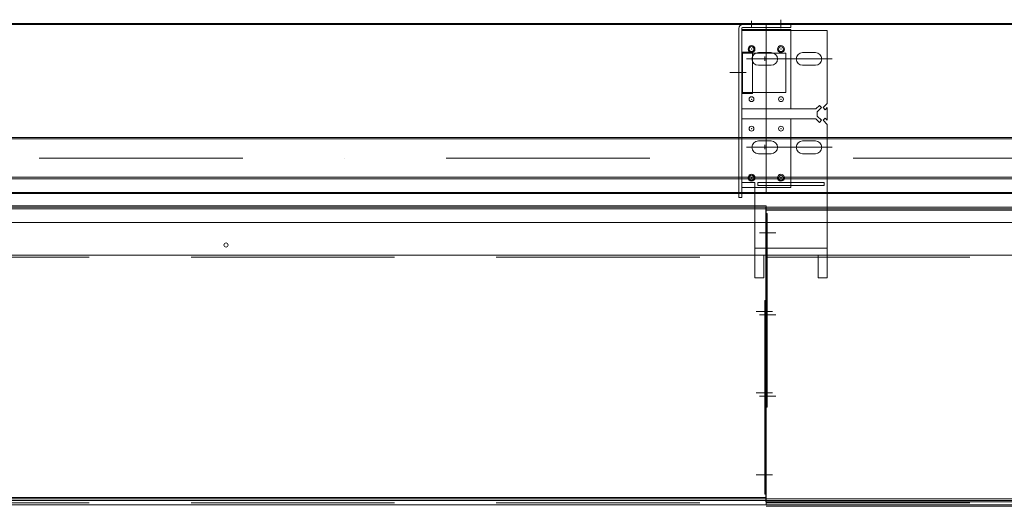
# Model space of a CAD drawing. Extents: x 50445 to 145605, y -10968 to 41989.
# Tile 56 of 256: x 55394 to 56396, y 24387 to 24883. Entities that reach past the tile are written whole.
import ezdxf

# ---------------------------------------------------------------- set-up
doc = ezdxf.new("R2010")
doc.units = 0
doc.header["$LTSCALE"] = 414.30304
doc.header["$MEASUREMENT"] = 0
doc.linetypes.add('DASHDOT', pattern=[1, 0.5, -0.25, 0, -0.25])
doc.linetypes.add('DASHED', pattern=[0.75, 0.5, -0.25])
for name, color, linetype, lineweight in [('BLECH', 5, 'CONTINUOUS', 35), ('HILFSLINIEN', 3, 'CONTINUOUS', 13), ('MITTELLINIEN', 7, 'DASHDOT', 18), ('STAHLBAU', 7, 'CONTINUOUS', 35)]:
    doc.layers.add(name, color=color, linetype=linetype, lineweight=lineweight)

msp = doc.modelspace()

# ---------------------------------------------------------------- linework, layer by layer
at = {"layer": 'BLECH', "lineweight": 0}
for p, q in [((56153.9, 24878.8), (53703.9, 24878.8)), ((56153.9, 24877.8), (53703.9, 24877.8)), ((56125.9, 24873.8), (56125.9, 24701.8)), ((56128.9, 24873.8), (56128.9, 24701.8)), ((56128.9, 24872.8), (56178.9, 24872.8)), ((56215.9, 24871.8), (56128.9, 24871.8)), ((56178.9, 24877.8), (56129.9, 24877.8)), ((56178.9, 24874.8), (56129.9, 24874.8)), ((58317.9, 24878.8), (56153.9, 24878.8)), ((56153.9, 24878.8), (56153.9, 24705.8)), ((56153.9, 24705.8), (56153.9, 24878.8)), ((58317.9, 24877.8), (56153.9, 24877.8)), ((56178.9, 24877.8), (56178.9, 24874.8)), ((56178.9, 24872.8), (56178.9, 24791.8)), ((56215.9, 24871.8), (56215.9, 24797.5)), ((56129.8, 24807.5), (56129.8, 24849.5)), ((56139.8, 24849.5), (56129.8, 24849.5)), ((56129.8, 24848.5), (56139.8, 24848.5)), ((56139.8, 24807.5), (56139.8, 24849.5)), ((56142.8, 24848.5), (56162.1, 24848.5)), ((56145.9, 24849.3), (56158.9, 24849.3)), ((56190.9, 24849.3), (56203.9, 24849.3)), ((56145.9, 24836.3), (56158.9, 24836.3)), ((56190.9, 24836.3), (56203.9, 24836.3)), ((56129.8, 24808.5), (56139.8, 24808.5)), ((56139.8, 24807.5), (56129.8, 24807.5)), ((56204.4, 24791.8), (56128.9, 24791.8)), ((56128.9, 24791.8), (56178.9, 24791.8)), ((56208.1, 24795.4), (56204.4, 24791.8)), ((56210.2, 24793.3), (56205.9, 24789)), ((56210.2, 24793.3), (56208.1, 24795.4)), ((56211.7, 24793.3), (56215.9, 24797.5)), ((56211.7, 24793.3), (56213.8, 24791.1)), ((56213.8, 24791.1), (56215.9, 24793.3)), ((56215.9, 24793.3), (56215.9, 24780.3)), ((56204.4, 24781.8), (56128.9, 24781.8)), ((56130.4, 24781.8), (56178.9, 24781.8)), ((56208.1, 24778.1), (56204.4, 24781.8)), ((56205.9, 24789), (56205.9, 24784.5)), ((56210.2, 24780.3), (56205.9, 24784.5)), ((56211.7, 24780.3), (56213.8, 24782.4)), ((56213.8, 24782.4), (56215.9, 24780.3)), ((56210.2, 24780.3), (56208.1, 24778.1)), ((56211.7, 24780.3), (56215.9, 24776)), ((56215.9, 24776), (56215.9, 24642.8)), ((56145.9, 24759.3), (56158.9, 24759.3)), ((56158.9, 24759.3), (56145.9, 24759.3)), ((56190.9, 24759.3), (56203.9, 24759.3)), ((56145.9, 24746.3), (56158.9, 24746.3)), ((56158.9, 24746.3), (56145.9, 24746.3)), ((56190.9, 24746.3), (56203.9, 24746.3)), ((56128.9, 24716.8), (56142.3, 24716.8)), ((56128.9, 24711.8), (56142.3, 24711.8)), ((56142.3, 24642.8), (56142.3, 24716.8)), ((56145.3, 24716.8), (56212.9, 24716.8)), ((56145.3, 24713.8), (56145.3, 24716.8)), ((56145.3, 24713.8), (56212.9, 24713.8)), ((56178.9, 24716.8), (56178.9, 24713.8)), ((56212.9, 24716.8), (56212.9, 24713.8)), ((56153.9, 24706.8), (53703.9, 24706.8)), ((56153.9, 24705.8), (53703.9, 24705.8)), ((56125.9, 24701.8), (56128.9, 24701.8)), ((58145.9, 24706.8), (56153.9, 24706.8)), ((58145.9, 24705.8), (56153.9, 24705.8)), ((56153.9, 24693.3), (53703.9, 24693.3)), ((56153.9, 24691.8), (53703.9, 24691.8)), ((56153.4, 24398.1), (56153.4, 24691.8)), ((57734.9, 24691.8), (56153.4, 24691.8)), ((56153.9, 24393.3), (56153.9, 24693.3)), ((56153.9, 24690.3), (53703.9, 24690.3)), ((57831.9, 24690.3), (56153.4, 24690.3)), ((57831.9, 24688.8), (56153.4, 24688.8)), ((56154.9, 24685.5), (56153.4, 24685.5)), ((56154.9, 24488.2), (56154.9, 24685.5)), ((53703.9, 24676.3), (56153.9, 24676.3)), ((56153.9, 24676.3), (58108.4, 24676.3)), ((56153.9, 24388.8), (56153.9, 24676.3)), ((56153.9, 24676.3), (56153.9, 24388.8)), ((53703.9, 24642.8), (56153.9, 24642.8)), ((56142.3, 24650.2), (56215.9, 24650.2)), ((56142.3, 24642.8), (56215.9, 24642.8)), ((56142.3, 24642.8), (56142.3, 24619.8)), ((56206.9, 24642.8), (56151.3, 24642.8)), ((56151.3, 24642.8), (56151.3, 24619.8)), ((56153.9, 24642.8), (58080.9, 24642.8)), ((56206.9, 24642.8), (56206.9, 24619.8)), ((56215.9, 24642.8), (56215.9, 24619.8)), ((56142.3, 24619.8), (56151.3, 24619.8)), ((56206.9, 24619.8), (56215.9, 24619.8)), ((56152.4, 24596.8), (56152.4, 24399.6)), ((56152.4, 24596.8), (56153.9, 24596.8)), ((56154.9, 24488.2), (56153.4, 24488.2)), ((56153.9, 24396.3), (53703.9, 24396.3)), ((56153.9, 24394.8), (53703.9, 24394.8)), ((56153.9, 24393.3), (53703.9, 24393.3)), ((56152.4, 24399.6), (56153.9, 24399.6)), ((56153.4, 24391.8), (56153.4, 24398.1)), ((57831.9, 24394.8), (56153.4, 24394.8)), ((57831.9, 24393.3), (56153.4, 24393.3)), ((57734.9, 24391.8), (56153.4, 24391.8)), ((53703.9, 24388.8), (56153.9, 24388.8)), ((56153.9, 24388.8), (57828.9, 24388.8))]:
    msp.add_line(p, q, dxfattribs=at)
at = {"layer": 'BLECH', "linetype": 'DASHED', "lineweight": 0}
for p, q in [((56128.9, 24848.5), (56129.8, 24848.5)), ((56139.8, 24848.5), (56142.8, 24848.5)), ((56162.1, 24848.5), (56173.9, 24848.5)), ((56173.9, 24848.5), (56173.9, 24808.5)), ((56128.9, 24808.5), (56129.8, 24808.5)), ((56139.8, 24808.5), (56173.9, 24808.5)), ((56178.9, 24781.8), (56178.9, 24716.8)), ((56142.3, 24711.8), (56178.9, 24711.8)), ((56178.9, 24713.8), (56178.9, 24711.8)), ((53703.9, 24640.8), (56153.9, 24640.8)), ((56153.9, 24640.8), (58080.9, 24640.8)), ((53703.9, 24390.8), (56153.9, 24390.8)), ((56153.9, 24390.8), (57828.9, 24390.8))]:
    msp.add_line(p, q, dxfattribs=at)
at = {"layer": 'BLECH', "lineweight": 0}
for centre, radius in [((56138.9, 24852.8), 3.5), ((56138.9, 24852.8), 2.5), ((56168.9, 24852.8), 3.5), ((56168.9, 24852.8), 2.5), ((56138.9, 24801.8), 2.5), ((56168.9, 24801.8), 2.5), ((56138.9, 24771.8), 2.5), ((56168.9, 24771.8), 2.5), ((56138.9, 24721.8), 3.5), ((56138.9, 24721.8), 2.5), ((56168.9, 24721.8), 3.5), ((56168.9, 24721.8), 2.5), ((55603.9, 24653.3), 2.1)]:
    msp.add_circle(centre, radius, dxfattribs=at)
for centre, radius, start, end in [((56129.9, 24873.8), 4, 90, 180), ((56129.9, 24873.8), 1, 90, 180), ((56145.9, 24842.8), 6.5, 90, 270), ((56158.9, 24842.8), 6.5, 270, 90), ((56190.9, 24842.8), 6.5, 90, 270), ((56203.9, 24842.8), 6.5, 270, 90), ((56145.9, 24752.8), 6.5, 90, 270), ((56145.9, 24752.8), 6.5, 90, 270), ((56158.9, 24752.8), 6.5, 270, 90), ((56158.9, 24752.8), 6.5, 270, 90), ((56190.9, 24752.8), 6.5, 90, 270), ((56203.9, 24752.8), 6.5, 270, 90)]:
    msp.add_arc(centre, radius, start, end, dxfattribs=at)
for p in [(56138.9, 24852.8), (56168.9, 24852.8), (56138.9, 24801.8), (56168.9, 24801.8), (56138.9, 24771.8), (56168.9, 24771.8), (56138.9, 24721.8), (56168.9, 24721.8)]:
    msp.add_point(p, dxfattribs=at)
at = {"layer": 'HILFSLINIEN', "lineweight": 0}
for p, q in [((56138.9, 24875.5), (56138.9, 24881.7)), ((56168.9, 24874), (56168.9, 24882.7)), ((56133.9, 24842.8), (56220.9, 24842.8)), ((56152.4, 24845.2), (56152.4, 24840.9)), ((56116.7, 24829), (56133.5, 24829)), ((56133.9, 24752.8), (56220.9, 24752.8)), ((56152.4, 24755.2), (56152.4, 24750.9)), ((56152.4, 24755.2), (56152.4, 24750.9)), ((56147.1, 24665.6), (56163.6, 24665.6)), ((56160.3, 24585.6), (56143.7, 24585.6)), ((56147.1, 24582.3), (56163.6, 24582.3)), ((56160.3, 24502.8), (56143.7, 24502.8)), ((56147.1, 24499.4), (56163.6, 24499.4)), ((56160.3, 24419.4), (56143.7, 24419.4)), ((56153.9, 24387.3), (57828.9, 24387.3))]:
    msp.add_line(p, q, dxfattribs=at)
at = {"layer": 'MITTELLINIEN', "lineweight": 0}
msp.add_line((58107.3, 24741.8), (51650.3, 24741.8), dxfattribs=at)
at = {"layer": 'STAHLBAU', "lineweight": 0}
for p, q in [((58107.3, 24762.8), (51650.3, 24762.8)), ((58107.3, 24761.3), (51650.3, 24761.3)), ((58107.3, 24722.3), (51650.3, 24722.3)), ((58107.3, 24720.8), (51650.3, 24720.8))]:
    msp.add_line(p, q, dxfattribs=at)

doc.saveas('drawing.dxf')
